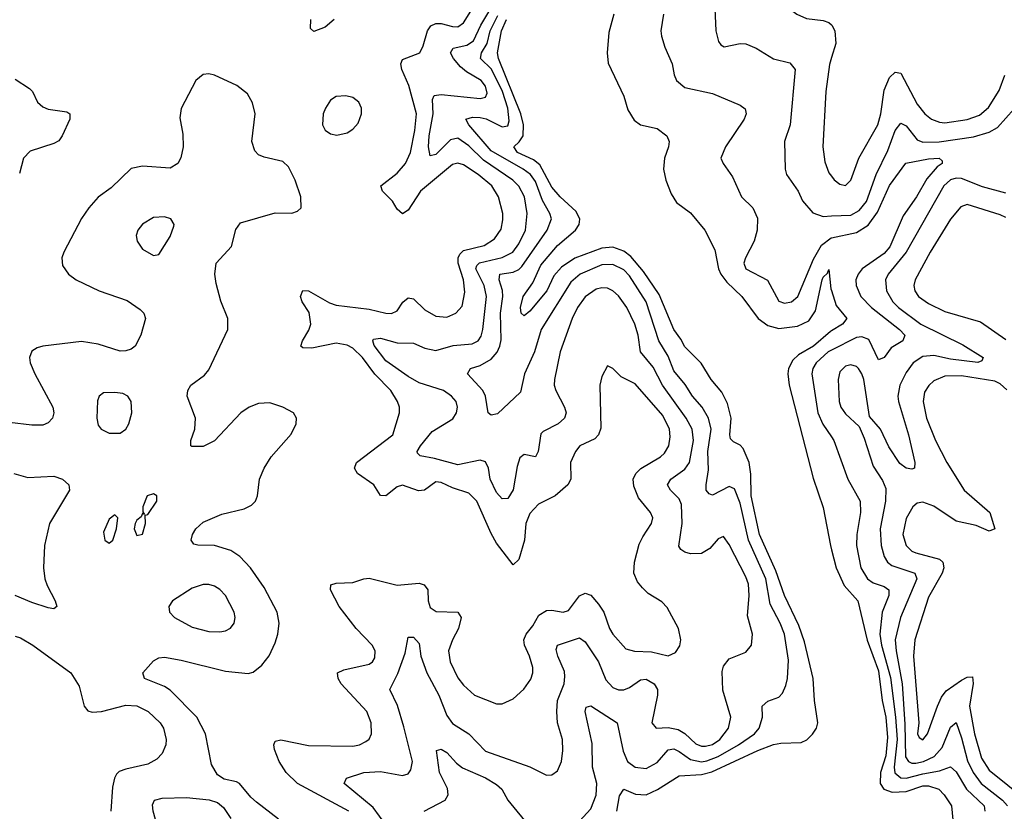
# Model space of a CAD drawing. Header units: inches. Extents: x 1954678 to 2060271, y 904822 to 1016299.
# Tile 148 of 256: x 1967067 to 1970624, y 961610 to 964470. Entities that reach past the tile are written whole.
import ezdxf

# ---------------------------------------------------------------- set-up
doc = ezdxf.new("R2010")
doc.units = ezdxf.units.IN
doc.header["$MEASUREMENT"] = 0
doc.layers.add('B9966', color=7, linetype='Continuous')
doc.layers.add('B9976', color=7, linetype='Continuous')

msp = doc.modelspace()

# ---------------------------------------------------------------- linework, layer by layer
at = {"layer": 'B9966', "color": 5}
for points, elevation in [([(1970000, 964837), (1969970, 964838.1), (1969896, 964824), (1969862.2, 964810), (1969838.2, 964790), (1969823.7, 964770), (1969810, 964741.6), (1969803.5, 964710), (1969826.7, 964550), (1969846.9, 964510), (1969874.3, 964490), (1969910, 964474.1), (1969970, 964467.1), (1969990, 964459.8), (1970000, 964451.3)], 480), ([(1968255.7, 961610), (1968070, 961710.8), (1968029.2, 961750), (1968004, 961790), (1967986.8, 961833.2), (1967984.7, 961850), (1967990, 961863.1), (1968010, 961868.5), (1968110, 961847.8), (1968270, 961844.8), (1968294.5, 961850), (1968317.9, 961862.1), (1968328.9, 961871.1), (1968338, 961890), (1968336.5, 961930), (1968321.5, 961970), (1968228.3, 962070), (1968217.2, 962090), (1968215.6, 962110), (1968238.4, 962121.6), (1968330, 962142.1), (1968341.8, 962150), (1968350, 962164.9), (1968350.6, 962190), (1968339.8, 962210), (1968282, 962270), (1968220.7, 962350), (1968189.8, 962410), (1968191.3, 962428.7), (1968210, 962434.2), (1968270, 962436.6), (1968310, 962450.1), (1968330, 962452.1), (1968430, 962426.5), (1968510, 962434.2), (1968528, 962428), (1968541.9, 962410), (1968542.5, 962370), (1968550, 962345.8), (1968572.1, 962332.1), (1968649.4, 962329.4), (1968661.7, 962310), (1968652.8, 962270), (1968630.7, 962230), (1968616.1, 962190), (1968621.7, 962150), (1968650, 962091.6), (1968670, 962065.8), (1968710, 962029.1), (1968790, 961997.7), (1968810, 961998.3), (1968850, 962016), (1968888.2, 962051.8), (1968913.1, 962086.9), (1968920.3, 962110), (1968920.6, 962130), (1968909.3, 962170), (1968891.2, 962210), (1968888.6, 962230), (1968896.5, 962250), (1968920.2, 962279.8), (1968942, 962318), (1968970, 962335.8), (1968990, 962337), (1969030, 962329.6), (1969050, 962335), (1969090, 962388.7), (1969110, 962397.7), (1969130.8, 962390.8), (1969158.5, 962358.5), (1969177.6, 962330), (1969197.7, 962270), (1969209.3, 962250), (1969256.4, 962196.4), (1969288.1, 962188.1), (1969350, 962186.3), (1969410, 962171.8), (1969435.8, 962184.2), (1969451.8, 962208.2), (1969455.6, 962230), (1969447.2, 962270), (1969406.1, 962346.1), (1969387.3, 962367.3), (1969337.3, 962397.3), (1969316.9, 962416.9), (1969298.8, 962438.8), (1969286.1, 962470), (1969288.7, 962510), (1969305.5, 962574.5), (1969318, 962602), (1969349.8, 962650), (1969354, 962670), (1969346.4, 962690), (1969303, 962743), (1969285.2, 962785.2), (1969283, 962810), (1969292.5, 962830), (1969311.3, 962848.7), (1969382.2, 962890), (1969396.7, 962903.3), (1969412.3, 962930), (1969417.1, 962962.9), (1969414.1, 962990), (1969390, 963040.2), (1969290, 963153.8), (1969239.6, 963179.6), (1969210, 963209.5), (1969190, 963219), (1969170, 963181.2), (1969163.2, 963150), (1969166, 962994), (1969158.2, 962970), (1969144.4, 962955.6), (1969090.3, 962930), (1969075.5, 962910), (1969056.5, 962870), (1969057.6, 962810), (1969047.2, 962790), (1969001.1, 962750), (1968940.7, 962719.3), (1968910, 962685.7), (1968896, 962650), (1968891, 962590), (1968870, 962519.7), (1968850, 962500.8), (1968790, 962579.1), (1968770, 962613.3), (1968718.2, 962730), (1968690, 962758.8), (1968630, 962778.4), (1968590, 962797.8), (1968570, 962800.4), (1968529.3, 962770.7), (1968507.4, 962767.4), (1968450, 962788.8), (1968430, 962782), (1968390, 962749.9), (1968370.6, 962750.6), (1968346.4, 962790), (1968287.5, 962830), (1968275.9, 962850), (1968283.4, 962870), (1968414.7, 962970), (1968438.9, 963050), (1968438.5, 963070), (1968431.5, 963090), (1968407.3, 963130), (1968349.4, 963189.4), (1968305.4, 963250), (1968270, 963283.5), (1968250, 963294.5), (1968210, 963301.1), (1968122.6, 963282.6), (1968090, 963284.1), (1968083.1, 963290), (1968088.6, 963310), (1968112, 963348), (1968118.1, 963370), (1968112.3, 963412.3), (1968087.7, 963450), (1968081.5, 963470), (1968090, 963491.3), (1968110, 963490.1), (1968186.6, 963446.6), (1968210, 963438.1), (1968330, 963424.5), (1968390, 963410.1), (1968410, 963408.5), (1968430, 963418.6), (1968450.9, 963449.1), (1968470, 963464.4), (1968490, 963461.2), (1968530, 963421.6), (1968570, 963398.4), (1968610, 963394.8), (1968643.1, 963410), (1968665.3, 963434.7), (1968674.7, 963485.3), (1968670.4, 963529.6), (1968651.3, 963590), (1968650.9, 963610), (1968656.7, 963623.3), (1968670, 963636.2), (1968745.4, 963654.6), (1968781.7, 963678.3), (1968806.6, 963713.4), (1968813, 963747), (1968811.8, 963770), (1968796.3, 963830), (1968772.5, 963870), (1968723.2, 963910), (1968670, 963945.1), (1968650, 963951.5), (1968630, 963946.6), (1968515.5, 963850), (1968470, 963782.2), (1968450, 963769), (1968430, 963785.7), (1968413.8, 963813.8), (1968377.5, 963850), (1968371.7, 963870), (1968430, 963915), (1968460.5, 963950), (1968478.5, 963990), (1968494.9, 964070), (1968500.8, 964130), (1968472.3, 964232.3), (1968448, 964290), (1968444.2, 964310), (1968450, 964326.3), (1968512.8, 964350), (1968524.7, 964375.3), (1968539.9, 964430), (1968552, 964448), (1968570, 964455.6), (1968590, 964455.8), (1968630, 964444.9), (1968650, 964444.6), (1968670, 964458.2), (1968702.4, 964510)], 480), ([(1968390, 961561.3), (1968343.4, 961623.4), (1968238.5, 961710), (1968247.6, 961730), (1968309.6, 961750.4), (1968370, 961753.9), (1968450, 961739.4), (1968470, 961745.6), (1968479.9, 961760.1), (1968485.4, 961790), (1968455.1, 961915.1), (1968431.8, 961991.8), (1968404.6, 962050), (1968432.7, 962107.3), (1968459.2, 962180.8), (1968470, 962239.1), (1968490, 962238.5), (1968510, 962216.4), (1968516.1, 962170), (1968537.3, 962110), (1968581.3, 962030), (1968610, 961956.5), (1968630, 961927.2), (1968690, 961890.1), (1968750, 961827.7), (1968910.2, 961770.2), (1968970, 961740.3), (1968990, 961741.3), (1969010, 961756.3), (1969023.9, 961790), (1969028.8, 961830), (1969028.1, 961870), (1969010.4, 961930), (1969007, 961970), (1969010.3, 962010), (1969034.6, 962070), (1969036.8, 962096.8), (1969034.8, 962114.8), (1969011.2, 962170), (1969005.4, 962194.6), (1969010, 962210.2), (1969090, 962236.5), (1969110, 962222.4), (1969157.8, 962150), (1969184.9, 962084.9), (1969210, 962057.7), (1969230, 962048.4), (1969250, 962049), (1969270, 962056.8), (1969310, 962085.2), (1969330, 962087.5), (1969359.6, 962070), (1969370.9, 962050), (1969370.9, 962030), (1969350.2, 961930), (1969366, 961910), (1969410, 961912.7), (1969445.9, 961905.9), (1969470, 961890.6), (1969510, 961853.8), (1969530, 961845.7), (1969545.1, 961845.1), (1969570, 961851.7), (1969597, 961870), (1969628, 961910), (1969636.7, 961950), (1969607.7, 962047.7), (1969605.1, 962114.9), (1969610, 962134.6), (1969630, 962160.7), (1969690, 962184.6), (1969711.1, 962210), (1969714.8, 962250), (1969696.5, 962316.5), (1969702.2, 962390), (1969699.6, 962430), (1969690, 962457.3), (1969630, 962573.3), (1969610, 962602.4), (1969590, 962594.3), (1969560.1, 962559.9), (1969530, 962541.7), (1969490, 962540.3), (1969470, 962545.8), (1969455.6, 962555.6), (1969447.8, 962567.8), (1969460.8, 962650), (1969458.3, 962718.3), (1969450, 962738.7), (1969418.4, 962770), (1969407.8, 962790), (1969419.4, 962810), (1969470, 962846), (1969487.2, 962870), (1969501, 962950), (1969497, 962990), (1969475.1, 963030), (1969389.2, 963150), (1969355, 963215), (1969309.9, 963270), (1969301.3, 963330), (1969289.9, 963370), (1969260.1, 963430), (1969230, 963472), (1969210, 963490.5), (1969190, 963499.6), (1969170, 963501), (1969150, 963496.2), (1969110, 963469.2), (1969082.5, 963430), (1969062.7, 963390), (1969019.8, 963270), (1968998.5, 963170), (1968998.2, 963150), (1969004, 963130), (1969035.7, 963070), (1969040.7, 963050), (1969035.1, 963030), (1969011.8, 963010), (1968957.8, 962982.2), (1968950, 962973.1), (1968939.8, 962910), (1968930, 962890.8), (1968890, 962899), (1968873.5, 962886.5), (1968864.1, 962855.9), (1968850, 962771.3), (1968830, 962740.3), (1968810, 962738.8), (1968790, 962761.8), (1968766.1, 962810), (1968761.1, 962850), (1968750, 962872.5), (1968730, 962878.7), (1968650, 962861.2), (1968565.1, 962885.1), (1968513.8, 962893.8), (1968503.9, 962903.9), (1968502.4, 962910), (1968515, 962930), (1968557.5, 962982.5), (1968632.1, 963027.9), (1968644.7, 963050), (1968649.1, 963070), (1968643.4, 963090), (1968627.1, 963110), (1968598.2, 963130), (1968510, 963157.6), (1968470, 963180.8), (1968390, 963237.5), (1968346.9, 963293.1), (1968342.2, 963310), (1968344.7, 963315.3), (1968370, 963319.5), (1968430, 963302.2), (1968490, 963301.5), (1968530, 963282.9), (1968570, 963275), (1968632.4, 963292.4), (1968701.2, 963298.8), (1968722.9, 963310), (1968733.7, 963326.3), (1968740.7, 963350), (1968753.4, 963470), (1968745.1, 963510), (1968714.7, 963570), (1968718.5, 963581.5), (1968728.5, 963591.5), (1968810, 963610.7), (1968848.3, 963630), (1968870, 963659.8), (1968894.3, 963710), (1968900.1, 963770), (1968890.3, 963830), (1968870, 963867.9), (1968849, 963890), (1968742.3, 963962.3), (1968690, 964014.2), (1968650, 964041.3), (1968623.9, 964036.1), (1968570, 963983.2), (1968550, 963977.4), (1968543.9, 964010), (1968546.5, 964050), (1968561, 964130), (1968557.9, 964182.1), (1968563.9, 964196.1), (1968590, 964199.4), (1968730, 964185.6), (1968749.8, 964190.2), (1968755.4, 964204.6), (1968750.3, 964230), (1968734, 964250), (1968681.7, 964281.7), (1968660, 964300), (1968633.8, 964330), (1968623.2, 964350), (1968632.7, 964367.3), (1968682.1, 964377.9), (1968706.8, 964393.2), (1968733.5, 964450), (1968769.5, 964510)], 460), ([(1969578, 964510), (1969582.4, 964430), (1969591.5, 964391.5), (1969599.5, 964379.5), (1969612, 964372), (1969670, 964383.8), (1969690, 964382.7), (1969727.4, 964367.4), (1969790, 964328.5), (1969850, 964313.8), (1969869, 964290), (1969850.1, 964089.9), (1969830.3, 964030), (1969832.6, 963930), (1969837.1, 963910), (1969879.8, 963850), (1969895.4, 963815.4), (1969932.4, 963772.4), (1969970, 963759.3), (1970000, 963760.7)], 460), ([(1968203.1, 964470), (1968170, 964443.2), (1968130, 964427.1), (1968117.6, 964437.6), (1968118.8, 964470)], 480), ([(1969090, 961574.6), (1969130, 961618.4), (1969150, 961668.7), (1969151.7, 961710), (1969136, 961770), (1969134.6, 961854.6), (1969109.9, 961970), (1969113.6, 961986.4), (1969130, 961991.4), (1969225, 961930), (1969246.7, 961826.7), (1969263.1, 961790), (1969290, 961769.6), (1969330, 961764.4), (1969370, 961786.2), (1969410, 961831.5), (1969430, 961835.5), (1969450, 961826.3), (1969490, 961796.6), (1969530, 961788.9), (1969550, 961792.3), (1969590, 961808.5), (1969663.4, 961850), (1969721.3, 961890), (1969738.2, 961910), (1969750.6, 961950), (1969749.8, 961990.2), (1969770, 962007.6), (1969810, 962022.3), (1969823.1, 962036.9), (1969835.5, 962064.5), (1969841.5, 962090), (1969844.3, 962155.7), (1969829.9, 962250), (1969814.8, 962290), (1969778.7, 962358.7), (1969763.1, 962450), (1969699.5, 962590), (1969670, 962723.1), (1969650, 962774.5), (1969630, 962783.5), (1969570, 962752.1), (1969557.4, 962757.4), (1969547.6, 962770), (1969546.9, 962790), (1969556.1, 962843.9), (1969553.2, 962910), (1969564.6, 962990), (1969555.4, 963030), (1969532.7, 963070), (1969497.6, 963110), (1969471.4, 963151.4), (1969430, 963201.7), (1969410, 963254.3), (1969375.7, 963310), (1969330.2, 963450), (1969270, 963544.3), (1969250, 963566.3), (1969210, 963585.6), (1969170, 963584.2), (1969091.4, 963550), (1969058.4, 963521.6), (1968951.5, 963350), (1968926.6, 963270), (1968890.5, 963190), (1968875.7, 963124.3), (1968793.6, 963046.4), (1968770, 963041.7), (1968759.7, 963050), (1968749.4, 963110), (1968740.5, 963130), (1968685.3, 963190), (1968695.1, 963210), (1968730, 963220.3), (1968770, 963243), (1968791.6, 963268.4), (1968801.5, 963290), (1968806.2, 963313.8), (1968804.2, 963410), (1968812.9, 963470), (1968811.7, 963491.7), (1968799, 963530), (1968802, 963550), (1968850, 963557.7), (1968870, 963567), (1968881.5, 963578.5), (1968973.1, 963710), (1968988.1, 963750), (1968982.8, 963770), (1968956.3, 963816.3), (1968930, 963884.7), (1968912.5, 963910), (1968886.3, 963930), (1968770, 963995.6), (1968689.3, 964090), (1968679.2, 964110), (1968702.6, 964117.4), (1968730, 964116.7), (1968751.6, 964111.6), (1968810, 964082.8), (1968830, 964086.9), (1968835.7, 964104.3), (1968830, 964149.8), (1968810.6, 964210.6), (1968771.4, 964291.4), (1968732.2, 964330), (1968735.6, 964350), (1968756.3, 964383.7), (1968766.7, 964430), (1968794.9, 964485.1)], 440), ([(1969223.8, 961610), (1969233.6, 961666.4), (1969249.6, 961690), (1969292.3, 961672.3), (1969330, 961670.1), (1969371.7, 961688.3), (1969450, 961738.6), (1969530, 961742.6), (1969567.1, 961752.9), (1969734.3, 961830), (1969790, 961850.9), (1969816.3, 961856.3), (1969890, 961858.5), (1969911.3, 961868.7), (1969931.9, 961888.1), (1969945.5, 961910), (1969950.8, 961930), (1969938.5, 962010), (1969933.9, 962090), (1969902, 962222), (1969881.5, 962281.5), (1969829.9, 962390.1), (1969798.4, 962478.4), (1969739.4, 962610), (1969709.7, 962750), (1969708.3, 962828.3), (1969702.2, 962870), (1969680.9, 962920.9), (1969670, 962933), (1969645.3, 962945.3), (1969635.5, 962955.5), (1969632.7, 962970), (1969637.5, 963030), (1969623.7, 963083.7), (1969603.7, 963123.7), (1969565.5, 963170), (1969529, 963229), (1969470, 963287.7), (1969455.9, 963315.9), (1969430, 963350.8), (1969377.4, 963477.4), (1969320.2, 963560.2), (1969274.8, 963614.8), (1969250, 963633.9), (1969210, 963647.8), (1969170, 963644.3), (1969072.3, 963607.7), (1969023.8, 963576.2), (1968996.1, 963543.9), (1968970.8, 963490), (1968910, 963417.1), (1968890, 963399.8), (1968878.3, 963410), (1968875.7, 963430), (1968885.4, 963470), (1968920.9, 963519.1), (1968950, 963583), (1969010, 963653.8), (1969075.5, 963710), (1969088.8, 963730), (1969090.4, 963749.6), (1969076.8, 963776.9), (1969019.2, 963830), (1968990, 963864.5), (1968945.5, 963945.5), (1968923, 963963), (1968864.8, 963990), (1968852.5, 964010), (1968871.8, 964028.2), (1968886.1, 964050), (1968887.3, 964090), (1968877.3, 964130), (1968796.7, 964330), (1968793, 964350), (1968808.1, 964430), (1968825.8, 964470)], 420), ([(1969212.9, 964490), (1969196, 964424), (1969188.8, 964350), (1969192.9, 964312.9), (1969250, 964193), (1969263.8, 964143.8), (1969286.8, 964106.8), (1969310, 964090.2), (1969370, 964076.9), (1969404.4, 964050), (1969413.7, 964030), (1969411.5, 964010), (1969396.3, 963970), (1969392.7, 963930), (1969400.8, 963890), (1969420.2, 963840.2), (1969440.3, 963810), (1969490, 963771.8), (1969542.3, 963710), (1969578.4, 963638.4), (1969591.7, 963570), (1969599.7, 963550), (1969621.6, 963521.6), (1969676.2, 963470), (1969735.5, 963390), (1969770, 963365.2), (1969810, 963354.4), (1969877.2, 963362.8), (1969918.2, 963381.8), (1969942.1, 963417.9), (1969966.5, 963530), (1969970, 963540.2), (1969986.1, 963553.9), (1969990, 963567.3), (1969997.8, 963497.8), (1970000, 963491.1)], 420), ([(1969393, 964490), (1969383.5, 964430), (1969385.9, 964410), (1969397.6, 964370), (1969424.1, 964310), (1969431, 964271), (1969439.6, 964250), (1969470, 964224.9), (1969570, 964203.2), (1969670, 964160.7), (1969688.2, 964148.2), (1969692.1, 964130), (1969685, 964110), (1969616.9, 964010), (1969600.3, 963970), (1969608.4, 963950), (1969641.8, 963901.8), (1969675.3, 963830), (1969715.8, 963790), (1969733.1, 963753.1), (1969731, 963710), (1969721, 963670), (1969689.4, 963610), (1969683.5, 963590), (1969690.2, 963570), (1969768.5, 963528.5), (1969810, 963452.9), (1969830, 963445.9), (1969855.8, 963450), (1969878.6, 963470), (1969934.8, 963605.2), (1969964.2, 963655.8), (1969998.6, 963681.4), (1970000, 963681.7)], 440), ([(1970000, 964333.1), (1969992.3, 964307.7), (1969979.2, 964210), (1969968.3, 964010), (1969976.1, 963956.1), (1969990, 963917), (1970000, 963904.2)], 480), ([(1968002.1, 961582.1), (1967922.8, 961642.8), (1967901.4, 961661.4), (1967860.5, 961710), (1967850, 961716.8), (1967805.9, 961725.9), (1967781.3, 961741.3), (1967759.5, 961779.5), (1967737.5, 961890), (1967707.1, 961950), (1967610, 962047.6), (1967590, 962060.6), (1967517.6, 962090), (1967511.6, 962110), (1967550, 962153.3), (1967570, 962164.2), (1967590, 962166.3), (1967650, 962156.6), (1967810, 962116.2), (1967892.1, 962107.9), (1967910, 962112.6), (1967942.1, 962137.9), (1967968.4, 962171.6), (1967990, 962218.4), (1967999.3, 962250), (1968004, 962290), (1967996.5, 962330), (1967950, 962418.8), (1967900.2, 962490), (1967861.8, 962530), (1967830, 962552.7), (1967770, 962570.4), (1967710, 962570.9), (1967695.5, 962575.5), (1967685.8, 962590), (1967690.7, 962610), (1967703.4, 962630), (1967730, 962654.1), (1967797, 962682.9), (1967877.5, 962702.5), (1967904, 962716), (1967919.1, 962730), (1967926.2, 962750), (1967932.9, 962810), (1967949.9, 962850.1), (1967975.3, 962890), (1968047.2, 962972.8), (1968065.6, 963010), (1968067.2, 963030), (1968056.3, 963050), (1968017.6, 963070), (1967970, 963086), (1967930, 963083.4), (1967896, 963070), (1967865.2, 963050), (1967770, 962948.3), (1967730, 962927.9), (1967688.2, 962928.2), (1967684.5, 962930), (1967684.5, 962950), (1967699.6, 962990), (1967702.3, 963030), (1967671.4, 963110), (1967673.8, 963130), (1967685.3, 963150), (1967734.2, 963185.8), (1967750, 963204.4), (1967819.1, 963350), (1967818.6, 963390), (1967793.1, 963453.1), (1967776.9, 963516.9), (1967771.9, 963550), (1967776.6, 963590), (1967832.1, 963650), (1967848, 963712), (1967864.5, 963735.5), (1967990, 963772), (1968050, 963771.3), (1968070, 963778), (1968084.2, 963790), (1968083.1, 963830), (1968062.6, 963890), (1968037.7, 963937.7), (1968017.5, 963957.5), (1967950, 963972.9), (1967930, 963981.6), (1967916.1, 963996.1), (1967906, 964030), (1967917.6, 964130), (1967908.2, 964170), (1967890, 964201.7), (1967851.7, 964231.7), (1967770, 964269.8), (1967750, 964274.2), (1967730, 964272.3), (1967702.6, 964250), (1967650, 964148.7), (1967644.9, 964115.1), (1967656.7, 964056.7), (1967657.3, 964010), (1967649, 963971), (1967638, 963950), (1967610, 963933.1), (1967510, 963940.8), (1967470, 963932.4), (1967397.5, 963862.5), (1967350, 963828.8), (1967316.9, 963790), (1967290, 963751), (1967226.4, 963630), (1967219.2, 963610), (1967221.8, 963581.9), (1967243.2, 963550), (1967270.3, 963530), (1967353.7, 963490), (1967455, 963455), (1967502.4, 963422.4), (1967515, 963410), (1967521.8, 963390), (1967504.2, 963330), (1967483.8, 963290), (1967470, 963279.1), (1967450, 963273.1), (1967430, 963272.5), (1967350, 963298.1), (1967290, 963307.8), (1967150.1, 963289.9), (1967130, 963284.8), (1967110, 963272.6), (1967101.8, 963250), (1967104.1, 963230), (1967120.9, 963190), (1967186.4, 963070), (1967190.1, 963050), (1967184.8, 963030), (1967170, 963014), (1967150, 963005.5), (1967110, 963005.4), (1967030, 963014.5)], 520), ([(1967050, 964254.7), (1967101.8, 964221.8), (1967112.9, 964210), (1967131.6, 964171.6), (1967150, 964154.9), (1967170, 964146.2), (1967236.7, 964136.7), (1967247.7, 964130), (1967247.4, 964110), (1967220.6, 964050), (1967207.8, 964032.2), (1967190, 964022.5), (1967105, 963995), (1967080.2, 963970), (1967065.8, 963914.2)], 480), ([(1970000, 963345.8), (1969996.4, 963343.6), (1969934.9, 963290), (1969880.6, 963259.4), (1969859.7, 963240.2), (1969844.8, 963210), (1969842.4, 963190), (1969847.3, 963150), (1969933.4, 962813.4), (1969970, 962707.3), (1969996, 962570), (1970000, 962554.5)], 420), ([(1970000, 963276), (1969988, 963270), (1969944.6, 963230), (1969932.8, 963210), (1969929.1, 963190), (1969950.5, 963050), (1969969.1, 963009.1), (1970000, 962963.3)], 440), ([(1967045.3, 962830), (1967096.5, 962816.5), (1967190, 962820.7), (1967221.5, 962810), (1967244.7, 962790), (1967246.2, 962770), (1967174, 962650), (1967155.8, 962570), (1967152.4, 962490), (1967157.6, 962450), (1967165.7, 962425.7), (1967195.2, 962370), (1967200.4, 962350), (1967190, 962341.3), (1967170, 962344.5), (1967110, 962363.9), (1967050, 962389.9)], 520), ([(1967050, 962243.1), (1967070, 962236.8), (1967114.3, 962210), (1967252, 962110), (1967282, 962062), (1967299.6, 961990), (1967313.1, 961973.1), (1967328.7, 961968.7), (1967362, 961970), (1967450, 961993.3), (1967490, 961990.6), (1967530.8, 961970.8), (1967574.4, 961930), (1967585.7, 961910), (1967595.7, 961870), (1967594.4, 961850), (1967581.3, 961818.7), (1967561.9, 961798.1), (1967530, 961780.5), (1967450, 961762.7), (1967426.5, 961753.5), (1967416.2, 961743.8), (1967408.8, 961730), (1967402.4, 961697.6), (1967396.5, 961610)], 540), ([(1968528, 961610), (1968603.9, 961650), (1968614.3, 961670), (1968612.9, 961692.9), (1968584.1, 961750), (1968573.2, 961830), (1968590, 961834.2), (1968610, 961822.9), (1968644.4, 961784.4), (1968666.7, 961766.7), (1968750, 961731.2), (1968790, 961706.4), (1968808.5, 961690), (1968830.1, 961650), (1968912.9, 961550)], 440), ([(1967583.2, 961490), (1967549, 961611), (1967546.9, 961633.1), (1967553.6, 961650), (1967582, 961658), (1967670, 961660.2), (1967751.9, 961651.9), (1967782, 961642), (1967803.6, 961623.6), (1967830, 961584.4)], 520)]:
    msp.add_lwpolyline(points, dxfattribs=dict(at, elevation=elevation))
for points, elevation in [([(1968245.4, 964194.6), (1968210, 964192.4), (1968190, 964178.7), (1968171.4, 964150), (1968163.5, 964130), (1968161.3, 964090), (1968170.2, 964070.2), (1968190, 964057.3), (1968212.4, 964052.4), (1968250, 964061.1), (1968270, 964074), (1968290, 964096.4), (1968302, 964130), (1968302.2, 964150), (1968292.2, 964172.2), (1968270, 964188.3)], 520), ([(1967590, 963757.6), (1967550, 963755.1), (1967510, 963731.6), (1967493.4, 963710), (1967488, 963690), (1967491, 963670), (1967510, 963641), (1967550, 963618), (1967570, 963622), (1967610, 963686.8), (1967623.7, 963723.7), (1967624.5, 963730), (1967612.3, 963750)], 540), ([(1967410, 963123.5), (1967370, 963121.6), (1967353.4, 963110), (1967347.3, 963092.7), (1967345.3, 963030), (1967350, 963004.7), (1967361, 962990), (1967390, 962976.3), (1967430, 962975.5), (1967450, 962990.6), (1967460.5, 963010), (1967472.1, 963050), (1967469.7, 963090), (1967456.9, 963110), (1967438.9, 963118.9)], 540), ([(1967550, 962757.2), (1967526.8, 962750), (1967511.3, 962710), (1967512, 962692), (1967518, 962682), (1967510, 962686), (1967506, 962674), (1967490, 962662), (1967484, 962650), (1967480.7, 962630), (1967490, 962606), (1967510, 962611.3), (1967521.2, 962650), (1967520.4, 962679.6), (1967530, 962682), (1967562, 962730), (1967562, 962750)], 540), ([(1967410, 962681.2), (1967390, 962665.2), (1967370, 962618), (1967374.8, 962590), (1967390, 962579.1), (1967402.7, 962590), (1967417, 962630), (1967421.2, 962670)], 540), ([(1967750, 962429.7), (1967730, 962429.7), (1967690, 962416), (1967619.3, 962370), (1967606, 962350), (1967608, 962330), (1967625.5, 962310), (1967690, 962275.2), (1967750, 962259.8), (1967790, 962258), (1967810, 962262.2), (1967828.1, 962271.9), (1967842.2, 962290), (1967845.3, 962310), (1967841.4, 962330), (1967810, 962389.7), (1967790, 962411), (1967770, 962423.1)], 540)]:
    msp.add_lwpolyline(points, close=True, dxfattribs=dict(at, elevation=elevation))
at = {"layer": 'B9976', "color": 5}
for points, elevation in [([(1970000, 964451.3), (1970001.5, 964450), (1970012.5, 964430), (1970015.6, 964384.4), (1970000, 964333.1)], 480), ([(1970000, 963904.2), (1970010, 963891.4), (1970030, 963875.8), (1970050, 963870.3), (1970069.8, 963890.2), (1970099.3, 963970), (1970167.6, 964090), (1970178.1, 964130), (1970190, 964215.8), (1970210, 964260.5), (1970230, 964280.6), (1970250, 964276.2), (1970310, 964164.4), (1970337.6, 964130), (1970361.5, 964110), (1970390, 964099.2), (1970410, 964097.7), (1970490, 964108.7), (1970534.7, 964125.3), (1970567.7, 964152.3), (1970605.4, 964214.6), (1970626.7, 964270)], 480), ([(1970000, 963760.7), (1970070, 963764), (1970099.8, 963780.2), (1970126.6, 963813.4), (1970160.9, 963910), (1970203.2, 963996.8), (1970230, 964069.2), (1970250, 964095.5), (1970270, 964086.3), (1970310, 964035.4), (1970330, 964027.5), (1970388.8, 964028.8), (1970513, 964047), (1970570, 964063.8), (1970599.5, 964080.5), (1970690, 964181.6)], 460), ([(1970000, 963681.7), (1970090, 963701.5), (1970132.3, 963727.7), (1970165.6, 963774.4), (1970210, 963870.6), (1970269, 963951), (1970350, 963967.1), (1970389, 963969), (1970399.7, 963959.7), (1970400.2, 963950), (1970381.6, 963938.4), (1970344.6, 963895.4), (1970307.4, 963830), (1970259, 963761), (1970211.3, 963648.7), (1970190, 963624.9), (1970111.3, 963570), (1970095.8, 963550), (1970088.4, 963530), (1970089, 963510), (1970105.4, 963470), (1970143.9, 963430), (1970245.6, 963350), (1970264.6, 963330), (1970258.2, 963310), (1970215.2, 963284.8), (1970190, 963249.7), (1970170, 963241), (1970134.4, 963314.4), (1970110, 963324.3), (1970090, 963321.2), (1970000, 963276)], 440), ([(1970630, 963843.7), (1970545.8, 963865.8), (1970470, 963896.5), (1970450, 963897.3), (1970430, 963891.4), (1970405.9, 963870), (1970270.1, 963629.9), (1970204.3, 963550), (1970195.2, 963530), (1970198.2, 963490), (1970221.6, 963450), (1970241.5, 963430), (1970323.2, 963370), (1970475, 963295), (1970547.6, 963250), (1970543.1, 963236.9), (1970528.9, 963231.1), (1970430, 963243.6), (1970370, 963256.3), (1970330, 963252.9), (1970294.8, 963230), (1970270, 963195.5), (1970247.1, 963150), (1970240.1, 963110), (1970241.5, 963090), (1970278.3, 962970), (1970300.7, 962870), (1970299.3, 962850), (1970290, 962846), (1970270, 962849.8), (1970246.6, 962866.6), (1970207.2, 962927.2), (1970177, 962990), (1970136.7, 963036.7), (1970116.5, 963170), (1970110, 963190.8), (1970097, 963210), (1970090, 963217.2), (1970070, 963222.8), (1970050, 963217.9), (1970030, 963197.3), (1970024.2, 963170), (1970027.2, 963090), (1970033.2, 963070), (1970050, 963045.5), (1970100.3, 963000.3), (1970118.3, 962958.3), (1970150, 962856.5), (1970184.7, 962804.7), (1970195.9, 962775.9), (1970195.3, 962730), (1970176.1, 962630), (1970179.7, 962570), (1970190.1, 962530.1), (1970202.2, 962510), (1970217.7, 962497.7), (1970300.7, 962470), (1970308.4, 962450), (1970249.8, 962310.2), (1970230.4, 962230), (1970233.2, 962190), (1970255.5, 962070), (1970265.4, 961925.4), (1970267, 961807), (1970278.2, 961790), (1970290, 961784.2), (1970304.1, 961784.1), (1970331.9, 961790), (1970371.5, 961808.5), (1970399.6, 961840.4), (1970430, 961913.8), (1970450, 961931.1), (1970470, 961875.9), (1970491.8, 961791.8), (1970511.5, 961750), (1970540.8, 961710), (1970617.7, 961650), (1970636.5, 961630)], 460), ([(1970630, 963754.7), (1970610, 963764.6), (1970490, 963801.6), (1970466.7, 963793.3), (1970430, 963749.1), (1970356.9, 963630), (1970302.2, 963530), (1970298, 963510), (1970301.5, 963490), (1970314.3, 963470), (1970350, 963444), (1970410, 963415.6), (1970538.1, 963378.1), (1970630, 963315)], 480), ([(1970000, 963491.1), (1970017.4, 963437.4), (1970055.6, 963390), (1970039.4, 963370), (1970000, 963345.8)], 420), ([(1970633.2, 963133.2), (1970610, 963154.1), (1970590, 963163.6), (1970470, 963183.4), (1970410, 963182.6), (1970370, 963165), (1970351.4, 963148.6), (1970336, 963124), (1970330.6, 963090), (1970343.1, 963030), (1970376, 962950), (1970416.4, 962870), (1970479.9, 962770), (1970571.6, 962690), (1970590.2, 962630), (1970570, 962621.6), (1970522.4, 962642.4), (1970450, 962657.6), (1970370, 962712.2), (1970330, 962726.5), (1970310, 962723.2), (1970294.2, 962710), (1970270, 962668.2), (1970258.2, 962610), (1970269.8, 962569.8), (1970290, 962550.1), (1970304.2, 962544.2), (1970390, 962521.1), (1970401.9, 962510), (1970405.7, 962490), (1970399.6, 962470), (1970350, 962383.1), (1970300.8, 962230), (1970296.6, 962170), (1970315.1, 961930), (1970311.3, 961890), (1970317, 961877), (1970330, 961868.1), (1970347, 961890), (1970382.6, 961990), (1970397.8, 962022.2), (1970414.7, 962045.3), (1970470, 962084), (1970490, 962094), (1970510, 962095.2), (1970511.9, 962071.9), (1970498.1, 961990), (1970516.2, 961890), (1970541.6, 961801.7), (1970570, 961758.8), (1970704.4, 961650)], 480), ([(1970000, 962963.3), (1970008.9, 962950), (1970059.5, 962810), (1970103.6, 962730), (1970104.6, 962690), (1970091.7, 962610), (1970090.5, 962570.5), (1970106.4, 962490), (1970130, 962449.6), (1970150, 962435.8), (1970190, 962421.9), (1970207.2, 962410), (1970206.7, 962390), (1970183.4, 962330), (1970174.2, 962250), (1970180.3, 962210), (1970213.4, 962093.4), (1970231.3, 961950), (1970236.8, 961870), (1970226.5, 961770), (1970228.9, 961748.9), (1970250, 961730.7), (1970270, 961729.6), (1970330, 961745.9), (1970390, 961755.9), (1970430, 961770.7), (1970450, 961753.1), (1970487.4, 961690), (1970551.9, 961630), (1970554.4, 961610)], 440), ([(1970000, 962554.5), (1970016.6, 962490), (1970045.6, 962425.6), (1970094.7, 962370), (1970128.8, 962228.8), (1970170, 962117.3), (1970183, 962010), (1970196, 961950), (1970202.9, 961877.1), (1970195.9, 961810), (1970177.5, 961750), (1970175.8, 961710), (1970189.4, 961689.4), (1970219.3, 961679.3), (1970270, 961681.5), (1970330, 961701.5), (1970350, 961702.4), (1970388, 961690), (1970407.2, 961670), (1970433.4, 961630), (1970442.2, 961542.2)], 420)]:
    msp.add_lwpolyline(points, dxfattribs=dict(at, elevation=elevation))

doc.saveas('drawing.dxf')
